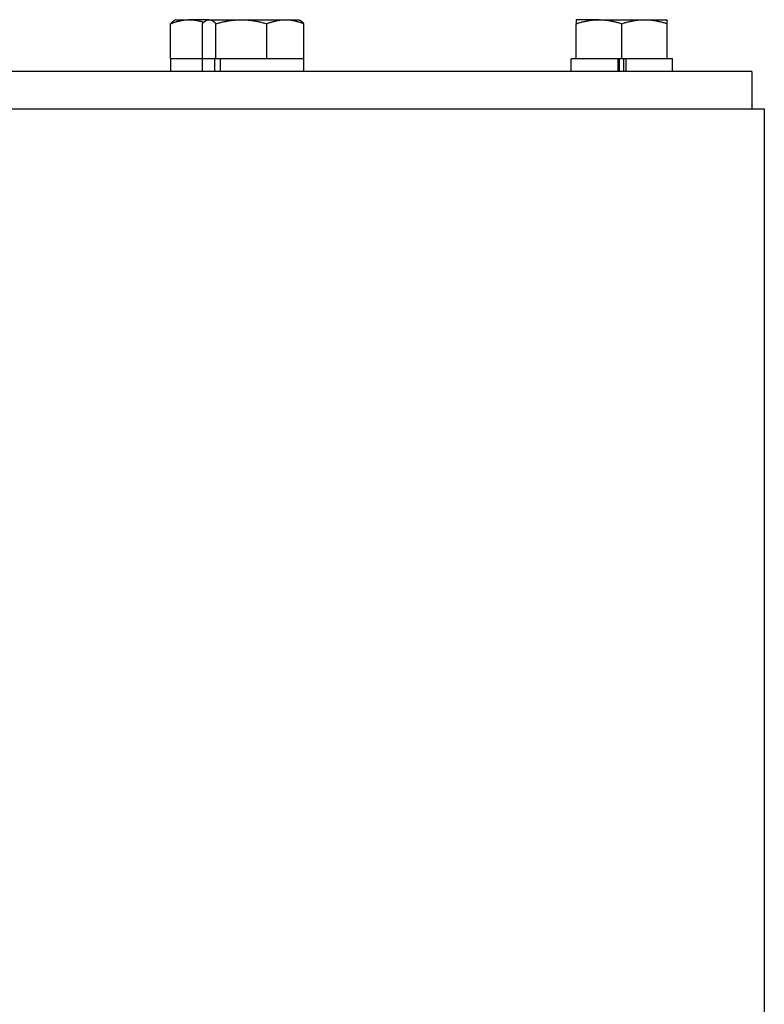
# Model space of a CAD drawing. Extents: x 1 to 669, y 0 to 417.
# Tile 68 of 256: x 118.05 to 121.63, y 264.23 to 268.97. Entities that reach past the tile are written whole.
import ezdxf

# ---------------------------------------------------------------- set-up
doc = ezdxf.new("R2010")
doc.units = 0
doc.header["$LTSCALE"] = 12
doc.header["$MEASUREMENT"] = 0
doc.layers.add('X', color=1, linetype='CONTINUOUS')

msp = doc.modelspace()

# ---------------------------------------------------------------- linework, layer by layer
at = {"layer": 'X'}
for p, q in [((118.80138, 268.96756), (118.79365, 268.9631)), ((118.80138, 268.96756), (118.86552, 268.96756)), ((118.95373, 268.96756), (118.86552, 268.96756)), ((118.95373, 268.96756), (118.946, 268.9631)), ((118.96119, 268.96756), (118.95373, 268.96756)), ((118.96119, 268.96756), (119.11605, 268.96756)), ((119.11605, 268.96756), (119.32759, 268.96756)), ((119.32759, 268.96756), (119.39173, 268.96756)), ((119.39173, 268.96756), (119.39945, 268.9631)), ((120.83567, 268.96756), (120.72617, 268.96756)), ((120.83567, 268.96756), (121.05467, 268.96756)), ((121.05467, 268.96756), (121.16417, 268.96756)), ((118.77611, 268.77956), (118.77611, 268.948)), ((118.92847, 268.77956), (118.92847, 268.948)), ((118.99392, 268.77956), (118.99392, 268.948)), ((119.23818, 268.77956), (119.23818, 268.948)), ((119.41699, 268.77956), (119.41699, 268.948)), ((120.72617, 268.77956), (120.72617, 268.948)), ((120.94517, 268.77956), (120.94517, 268.948)), ((121.16417, 268.77956), (121.16417, 268.948)), ((118.79025, 268.77956), (118.77611, 268.77956)), ((118.77688, 268.71756), (118.77688, 268.77956)), ((118.92847, 268.77956), (118.79025, 268.77956)), ((118.92923, 268.77956), (118.92847, 268.77956)), ((118.98757, 268.77956), (118.92923, 268.77956)), ((118.92923, 268.71756), (118.92923, 268.77956)), ((118.98757, 268.77956), (118.98757, 268.71756)), ((118.98823, 268.77956), (118.98757, 268.77956)), ((118.99392, 268.77956), (118.98823, 268.77956)), ((119.01459, 268.77956), (118.99392, 268.77956)), ((119.21887, 268.77956), (119.01459, 268.77956)), ((119.01459, 268.77956), (119.01459, 268.71756)), ((119.23818, 268.77956), (119.21887, 268.77956)), ((119.25231, 268.77956), (119.23818, 268.77956)), ((119.40286, 268.77956), (119.25231, 268.77956)), ((119.41699, 268.77956), (119.40286, 268.77956)), ((119.41623, 268.71756), (119.41623, 268.77956)), ((120.72617, 268.77956), (120.70167, 268.77956)), ((120.70167, 268.71756), (120.70167, 268.77956)), ((120.74349, 268.77956), (120.72617, 268.77956)), ((120.92607, 268.77956), (120.74349, 268.77956)), ((120.92607, 268.77956), (120.92607, 268.71756)), ((120.92614, 268.77956), (120.92607, 268.77956)), ((120.94517, 268.77956), (120.92614, 268.77956)), ((120.93497, 268.71756), (120.93497, 268.77956)), ((120.96421, 268.77956), (120.94517, 268.77956)), ((120.95537, 268.71756), (120.95537, 268.77956)), ((120.96421, 268.77956), (120.96428, 268.77956)), ((121.14686, 268.77956), (120.96428, 268.77956)), ((120.96428, 268.77956), (120.96428, 268.71756)), ((121.16417, 268.77956), (121.14686, 268.77956)), ((121.18867, 268.77956), (121.16417, 268.77956)), ((121.18867, 268.71756), (121.18867, 268.77956)), ((121.57109, 268.71756), (116.40525, 268.71756)), ((121.57109, 268.71756), (121.57109, 268.53826)), ((116.40525, 268.53826), (121.63039, 268.53826)), ((121.63039, 268.53826), (121.63039, 262.02576))]:
    msp.add_line(p, q, dxfattribs=at)
for points, weights in [([(118.77611, 268.948), (118.82403, 268.96756), (118.86552, 268.96756)], [1.76277349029, 1.89912449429, 1.89912449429]), ([(118.79365, 268.9631), (118.78536, 268.95831), (118.77611, 268.948)], [1.86620814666, 1.83213063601, 1.76277349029]), ([(118.86552, 268.96756), (118.89891, 268.96756), (118.93556, 268.95523)], [1.89912449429, 1.89912449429, 1.81083301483]), ([(118.92847, 268.948), (118.946, 268.96756), (118.96119, 268.96756)], [1.76277349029, 1.89912449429, 1.89912449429]), ([(118.96119, 268.96756), (118.97638, 268.96756), (118.99392, 268.948)], [1.89912449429, 1.89912449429, 1.76277349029]), ([(118.99392, 268.948), (119.05937, 268.96756), (119.11605, 268.96756)], [1.76277349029, 1.89912449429, 1.89912449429]), ([(119.11605, 268.96756), (119.17273, 268.96756), (119.23818, 268.948)], [1.89912449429, 1.89912449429, 1.76277349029]), ([(119.23818, 268.948), (119.28609, 268.96756), (119.32759, 268.96756)], [1.76277349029, 1.89912449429, 1.89912449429]), ([(119.32759, 268.96756), (119.36908, 268.96756), (119.41699, 268.948)], [1.89912449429, 1.89912449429, 1.76277349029]), ([(119.41699, 268.948), (119.40774, 268.95831), (119.39945, 268.9631)], [1.76277349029, 1.83213063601, 1.86620814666]), ([(120.72617, 268.96756), (120.72617, 268.96756), (120.72617, 268.948)], [1.89912449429, 1.89912449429, 1.76277349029]), ([(120.72617, 268.948), (120.78485, 268.96756), (120.83567, 268.96756)], [1.76277349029, 1.89912449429, 1.89912449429]), ([(120.83567, 268.96756), (120.88649, 268.96756), (120.94517, 268.948)], [1.89912449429, 1.89912449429, 1.76277349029]), ([(120.94517, 268.948), (121.00385, 268.96756), (121.05467, 268.96756)], [1.76277349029, 1.89912449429, 1.89912449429]), ([(121.05467, 268.96756), (121.10549, 268.96756), (121.16417, 268.948)], [1.89912449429, 1.89912449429, 1.76277349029]), ([(121.16417, 268.948), (121.16417, 268.96756), (121.16417, 268.96756)], [1.76277349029, 1.89912449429, 1.89912449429])]:
    msp.add_rational_spline(points, weights, degree=2, dxfattribs=at)

doc.saveas('drawing.dxf')
